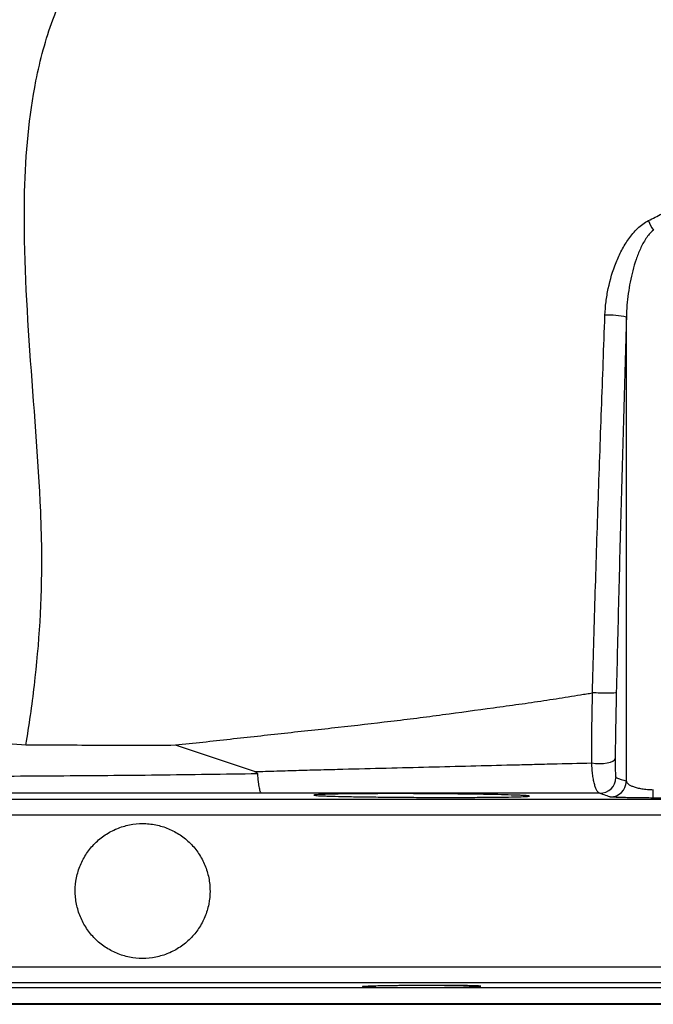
# Model space of a CAD drawing. Header units: millimetres. Extents: x 10 to 976, y 14 to 1104.
# Tile 3 of 18: x 434 to 552, y 14 to 196. Entities that reach past the tile are written whole.
import ezdxf

# ---------------------------------------------------------------- set-up
doc = ezdxf.new("R2010")
doc.units = ezdxf.units.MM

msp = doc.modelspace()

# ---------------------------------------------------------------- linework, layer by layer
at = {"color": 7, "linetype": 'Continuous', "lineweight": 25}
for p, q in [((546.77, 55.24), (546.77, 141.28)), ((477.77, 57.01), (463.11, 61.89)), ((554.25, 52.1), (551.74, 52.12)), ((272.02, 13.89), (642.02, 13.89))]:
    msp.add_line(p, q, dxfattribs=at)
at = {"color": 8, "linetype": 'Continuous', "lineweight": 25}
for p, q in [((219.97, 51.94), (694.07, 51.94)), ((697.02, 48.94), (217.02, 48.94)), ((217.02, 20.84), (697.02, 20.84)), ((694.07, 17.84), (219.97, 17.84)), ((269.07, 16.98), (644.97, 16.98)), ((642.02, 13.98), (272.02, 13.98))]:
    msp.add_line(p, q, dxfattribs=at)
at = {"color": 7, "linetype": 'Continuous', "lineweight": 25, "flags": 128}
msp.add_lwpolyline([(540.33, 58.62), (541.03, 58.53), (541.77, 58.5), (542.51, 58.53), (543.19, 58.63), (543.79, 58.77), (544.25, 58.97), (544.56, 59.19), (544.69, 59.44)], dxfattribs=at)
at = {"color": 7, "linetype": 'Continuous', "lineweight": 25}
for centre, radius, start, end in [((561.92, 163.83), 12.03, 202.9721, 212.4477), ((543.55, 126.18), 15.44, 77.9364, 92.8072), ((541.84, 56), 3, 269.5914, 358.5282), ((543.77, 55.32), 3, 269.6712, 358.526), ((474.85, 53.99), 76.91, 358.6127, 359.7653)]:
    msp.add_arc(centre, radius, start, end, dxfattribs=at)
for points, knots in [([(373.58, 95.36), (374.7, 100.59), (376.48, 108.7), (378.34, 116.76), (383.71, 139.75), (391.39, 166.88), (403.01, 197.27), (409.08, 211.29), (414.06, 221.96), (422.93, 238.96), (435.03, 257.42), (447.86, 272.93), (454.7, 280.41), (458.93, 284.83), (466.86, 293.07), (482.31, 308.63), (500.31, 325.69), (513.34, 337.46), (516.69, 340.46)], [0.1851148, 0.1851148, 0.1851148, 0.1851148, 0.2212882, 0.2413806, 0.2413806, 0.3821756, 0.4349737, 0.4666526, 0.4880574, 0.5165971, 0.5998378, 0.6414582, 0.6553316, 0.6692051, 0.6830785, 0.733023, 0.8168291, 0.845455, 0.845455, 0.845455, 0.845455]), ([(435.38, 61.95), (435.98, 65.59), (437.6, 76.92), (438.54, 91.34), (438.23, 102.43), (437.24, 124.8), (433.68, 153.19), (436.3, 182.66), (439.73, 195.32), (443.68, 204.38), (452.05, 218.08), (466.04, 231.44), (481.18, 242.17), (489.08, 247.36), (493.9, 250.43), (502.92, 256.19), (520.04, 267.27), (541.9, 284.13), (564.71, 303.79), (578.8, 316.36), (590.29, 326.46), (594.68, 330.37), (599.05, 334.3)], [0.1318261, 0.1318261, 0.1318261, 0.1318261, 0.1609204, 0.2212882, 0.2413806, 0.2413806, 0.3821756, 0.4349737, 0.4666526, 0.4880574, 0.5165971, 0.5998378, 0.6414582, 0.6553316, 0.6692051, 0.6830785, 0.733023, 0.8168291, 0.8866676, 0.9565061, 0.9565061, 1, 1, 1, 1]), ([(542.79, 141.6), (542.82, 142.44), (542.89, 143.27), (543.1, 144.94), (543.24, 145.77), (543.76, 148.23), (544.23, 149.83), (545.01, 151.76), (545.18, 152.15), (545.53, 152.91), (545.71, 153.29), (546.3, 154.4), (546.74, 155.12), (547.46, 156.13), (547.72, 156.46), (548.26, 157.1), (548.55, 157.4), (549.15, 157.98), (549.46, 158.25), (550.12, 158.73), (550.47, 158.95), (550.84, 159.14)], [0, 0, 0, 0, 0.125, 0.125, 0.25, 0.25, 0.5, 0.5, 0.5625, 0.5625, 0.625, 0.625, 0.75, 0.75, 0.8125, 0.8125, 0.875, 0.875, 0.9375, 0.9375, 1, 1, 1, 1]), ([(551.77, 157.38), (551.49, 157.16), (551.24, 156.91), (550.79, 156.38), (550.58, 156.1), (550.19, 155.51), (550, 155.2), (549.66, 154.57), (549.51, 154.26), (549.06, 153.28), (548.8, 152.62), (548.34, 151.26), (548.13, 150.56), (547.59, 148.48), (547.31, 147.06), (547.02, 144.91), (546.94, 144.19), (546.82, 142.73), (546.79, 142.01), (546.77, 141.28)], [0, 0, 0, 0, 0.0625, 0.0625, 0.125, 0.125, 0.1875, 0.1875, 0.25, 0.25, 0.375, 0.375, 0.5, 0.5, 0.75, 0.75, 0.875, 0.875, 1, 1, 1, 1]), ([(540.48, 71.68), (540.56, 74.59), (540.63, 77.51), (540.8, 83.34), (540.88, 86.26), (541.06, 92.1), (541.15, 95.01), (541.34, 100.85), (541.43, 103.76), (541.73, 112.51), (541.94, 118.33), (542.26, 127.06), (542.36, 129.97), (542.58, 135.78), (542.68, 138.69), (542.79, 141.6)], [0, 0, 0, 0, 0.125, 0.125, 0.25, 0.25, 0.375, 0.375, 0.5, 0.5, 0.75, 0.75, 0.875, 0.875, 1, 1, 1, 1]), ([(546.77, 141.28), (546.69, 138.38), (546.6, 135.48), (546.44, 129.69), (546.35, 126.8), (546.1, 118.11), (545.94, 112.32), (545.7, 103.62), (545.62, 100.72), (545.47, 94.92), (545.4, 92.02), (545.25, 86.21), (545.18, 83.3), (545.04, 77.49), (544.97, 74.58), (544.9, 71.68)], [0, 0, 0, 0, 0.125, 0.125, 0.25, 0.25, 0.5, 0.5, 0.625, 0.625, 0.75, 0.75, 0.875, 0.875, 1, 1, 1, 1]), ([(540.48, 71.57), (540.11, 71.49), (539.74, 71.43), (539, 71.31), (538.62, 71.25), (537.5, 71.07), (536.75, 70.95), (534.49, 70.59), (532.97, 70.35), (529.92, 69.89), (528.38, 69.66), (525.28, 69.23), (523.71, 69.02), (519.01, 68.38), (515.86, 67.95), (511.08, 67.3), (509.49, 67.09), (506.28, 66.68), (504.67, 66.49), (499.82, 65.91), (496.56, 65.54), (489.98, 64.82), (486.67, 64.46), (481.67, 63.91), (480, 63.73), (476.64, 63.36), (474.95, 63.18), (471.58, 62.81), (469.89, 62.62), (466.5, 62.25), (464.81, 62.07), (463.11, 61.89)], [0, 0, 0, 0, 0.015625, 0.015625, 0.03125, 0.03125, 0.0625, 0.0625, 0.125, 0.125, 0.1875, 0.1875, 0.25, 0.25, 0.375, 0.375, 0.4375, 0.4375, 0.5, 0.5, 0.625, 0.625, 0.75, 0.75, 0.8125, 0.8125, 0.875, 0.875, 0.9375, 0.9375, 1, 1, 1, 1]), ([(540.33, 58.62), (540.33, 60.7), (540.34, 62.83), (540.4, 67.18), (540.44, 69.36), (540.48, 71.57)], [0, 0, 0, 0, 0.5, 0.5, 1, 1, 1, 1]), ([(540.48, 71.68), (540.93, 71.66), (541.43, 71.64), (542.44, 71.62), (542.94, 71.61), (543.82, 71.61), (544.2, 71.62), (544.72, 71.64), (544.88, 71.66), (544.9, 71.68)], [0, 0, 0, 0, 0.25, 0.25, 0.5, 0.5, 0.75, 0.75, 1, 1, 1, 1]), ([(540.48, 71.57), (540.48, 71.57), (540.48, 71.57), (540.48, 71.57), (540.48, 71.57), (540.48, 71.57), (540.48, 71.57), (540.49, 71.57), (540.49, 71.57), (540.49, 71.57), (540.49, 71.58), (540.49, 71.58), (540.49, 71.59), (540.49, 71.6), (540.49, 71.61), (540.49, 71.62), (540.49, 71.62), (540.49, 71.63), (540.49, 71.64), (540.49, 71.64), (540.49, 71.64), (540.49, 71.65), (540.49, 71.65), (540.49, 71.65), (540.49, 71.66), (540.49, 71.66), (540.49, 71.66), (540.49, 71.66), (540.49, 71.66), (540.49, 71.67), (540.49, 71.67), (540.49, 71.67), (540.49, 71.67), (540.49, 71.67), (540.49, 71.67), (540.49, 71.67), (540.49, 71.67), (540.49, 71.67), (540.49, 71.67), (540.49, 71.67), (540.49, 71.67), (540.49, 71.67), (540.49, 71.67), (540.48, 71.67), (540.48, 71.67), (540.48, 71.67)], [0, 0, 0, 0, 0.0000011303, 0.0000011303, 0.0000011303, 0.000002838, 0.000002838, 0.000002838, 0.0000077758, 0.0000077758, 0.0000077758, 0.0000273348, 0.0000273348, 0.0000273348, 0.000055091, 0.000055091, 0.000055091, 0.0000739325, 0.0000739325, 0.0000739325, 0.000086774, 0.000086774, 0.000086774, 0.0000955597, 0.0000955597, 0.0000955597, 0.0001016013, 0.0001016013, 0.0001016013, 0.0001057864, 0.0001057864, 0.0001057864, 0.0001087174, 0.0001087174, 0.0001087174, 0.0001118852, 0.0001118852, 0.0001118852, 0.0001131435, 0.0001131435, 0.0001131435, 0.0001144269, 0.0001144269, 0.0001144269, 0.0001150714, 0.0001150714, 0.0001150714, 0.0001150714]), ([(544.9, 71.68), (544.85, 69.59), (544.81, 67.52), (544.74, 63.42), (544.71, 61.4), (544.69, 59.44)], [0, 0, 0, 0, 0.5, 0.5, 1, 1, 1, 1]), ([(435.38, 61.95), (430.85, 62.21), (426.36, 62.47), (417.48, 62.94), (413.08, 63.16), (406.55, 63.47), (404.38, 63.57), (400.08, 63.76), (397.95, 63.85), (391.61, 64.1), (387.45, 64.23), (383.37, 64.34)], [0, 0, 0, 0, 0.25, 0.25, 0.5, 0.5, 0.625, 0.625, 0.75, 0.75, 1, 1, 1, 1]), ([(463.11, 61.89), (458.47, 61.87), (453.84, 61.86), (446.9, 61.88), (444.6, 61.89), (439.99, 61.91), (437.68, 61.93), (435.38, 61.95)], [0, 0, 0, 0, 0.5, 0.5, 0.75, 0.75, 1, 1, 1, 1]), ([(477.77, 57.01), (479.15, 57.05), (480.53, 57.1), (483.27, 57.18), (484.64, 57.22), (487.38, 57.3), (488.75, 57.34), (491.47, 57.41), (492.83, 57.44), (499.6, 57.62), (504.91, 57.75), (515.36, 58.01), (520.48, 58.14), (526.77, 58.3), (528.03, 58.33), (530.52, 58.4), (531.76, 58.43), (535.46, 58.51), (537.91, 58.57), (540.33, 58.62)], [0, 0, 0, 0, 0.0625, 0.0625, 0.125, 0.125, 0.1875, 0.1875, 0.25, 0.25, 0.5, 0.5, 0.75, 0.75, 0.8125, 0.8125, 0.875, 0.875, 1, 1, 1, 1]), ([(541.82, 53), (541.65, 53.02), (541.49, 53.16), (541.25, 53.55), (541.17, 53.72), (541.02, 54.1), (540.95, 54.32), (540.85, 54.69), (540.82, 54.82), (540.75, 55.09), (540.72, 55.24), (540.64, 55.69), (540.58, 56.01), (540.49, 56.69), (540.45, 57.05), (540.38, 57.81), (540.35, 58.21), (540.33, 58.62)], [0, 0, 0, 0, 0.25, 0.25, 0.375, 0.375, 0.5, 0.5, 0.5625, 0.5625, 0.625, 0.625, 0.75, 0.75, 0.875, 0.875, 1, 1, 1, 1]), ([(544.69, 59.44), (544.69, 59.17), (544.69, 58.92), (544.69, 58.43), (544.69, 58.2), (544.7, 57.77), (544.7, 57.57), (544.71, 57.2), (544.71, 57.03), (544.73, 56.72), (544.74, 56.59), (544.75, 56.36), (544.76, 56.26), (544.79, 56.02), (544.82, 55.93), (544.84, 55.92)], [0, 0, 0, 0, 0.125, 0.125, 0.25, 0.25, 0.375, 0.375, 0.5, 0.5, 0.625, 0.625, 0.75, 0.75, 1, 1, 1, 1]), ([(404.95, 56.07), (405.68, 56.07), (406.42, 56.07), (407.91, 56.08), (410.13, 56.09), (412.37, 56.09), (416.85, 56.11), (419.87, 56.12), (425.93, 56.15), (428.99, 56.17), (435.11, 56.21), (438.19, 56.23), (444.35, 56.28), (447.44, 56.3), (453.63, 56.35), (456.73, 56.38), (462.91, 56.45), (466, 56.49), (472.17, 56.57), (475.25, 56.61), (478.32, 56.66)], [0, 0, 0, 0, 0.03125, 0.03125, 0.0625, 0.125, 0.125, 0.25, 0.25, 0.375, 0.375, 0.5, 0.5, 0.625, 0.625, 0.75, 0.75, 0.875, 0.875, 1, 1, 1, 1]), ([(478.32, 56.66), (478.32, 56.71), (478.28, 56.75), (478.2, 56.82), (478.15, 56.85), (477.99, 56.93), (477.88, 56.97), (477.77, 57.01)], [0, 0, 0, 0, 0.25, 0.25, 0.5, 0.5, 1, 1, 1, 1]), ([(478.32, 56.66), (478.36, 56.11), (478.41, 55.61), (478.48, 54.95), (478.51, 54.74), (478.57, 54.36), (478.6, 54.18), (478.66, 53.87), (478.69, 53.73), (478.76, 53.48), (478.8, 53.38), (478.87, 53.21), (478.9, 53.15), (478.97, 53.06), (479.01, 53.03), (479.04, 53.02)], [0, 0, 0, 0, 0.25, 0.25, 0.375, 0.375, 0.5, 0.5, 0.625, 0.625, 0.75, 0.75, 0.875, 0.875, 1, 1, 1, 1]), ([(546.77, 55.24), (546.79, 55.16), (546.82, 55.07), (546.94, 54.89), (547.03, 54.81), (547.24, 54.63), (547.37, 54.55), (547.69, 54.39), (547.87, 54.31), (548.28, 54.16), (548.52, 54.09), (548.91, 53.99), (549.05, 53.96), (549.34, 53.9), (549.49, 53.87), (549.8, 53.82), (549.96, 53.8), (550.3, 53.76), (550.48, 53.74), (550.84, 53.71), (551.02, 53.7), (551.39, 53.68), (551.58, 53.67), (551.77, 53.67)], [0, 0, 0, 0, 0.125, 0.125, 0.25, 0.25, 0.375, 0.375, 0.5, 0.5, 0.625, 0.625, 0.6875, 0.6875, 0.75, 0.75, 0.8125, 0.8125, 0.875, 0.875, 0.9375, 0.9375, 1, 1, 1, 1]), ([(479.04, 53.02), (472.68, 53.03), (466.3, 53.03), (456.71, 53.03), (453.51, 53.03), (447.1, 53.03), (443.91, 53.03), (437.55, 53.03), (434.37, 53.03), (428.05, 53.03), (424.89, 53.03), (415.49, 53.03), (409.3, 53.03), (403.21, 53.03)], [0, 0, 0, 0, 0.25, 0.25, 0.375, 0.375, 0.5, 0.5, 0.625, 0.625, 0.75, 0.75, 1, 1, 1, 1]), ([(541.82, 53), (536.94, 53), (531.97, 53), (521.85, 53.01), (516.7, 53.01), (506.23, 53.01), (500.9, 53.02), (494.12, 53.02), (492.76, 53.02), (490.03, 53.02), (488.66, 53.02), (484.55, 53.02), (481.8, 53.02), (479.04, 53.02)], [0, 0, 0, 0, 0.25, 0.25, 0.5, 0.5, 0.75, 0.75, 0.8125, 0.8125, 0.875, 0.875, 1, 1, 1, 1]), ([(522.9, 52.75), (523.84, 52.73), (524.67, 52.7), (525.76, 52.67), (526.09, 52.66), (526.71, 52.64), (527, 52.63), (527.75, 52.59), (528.13, 52.57), (528.52, 52.53), (528.62, 52.52), (528.75, 52.5), (528.78, 52.49), (528.79, 52.46), (528.66, 52.44), (528.28, 52.41), (528.12, 52.4), (527.74, 52.38), (527.31, 52.36), (526.75, 52.35), (526.29, 52.33), (526.13, 52.33), (525.79, 52.32), (525.62, 52.32), (524.71, 52.3), (523.88, 52.29), (522.5, 52.27), (522.02, 52.27), (521, 52.26), (520.47, 52.26), (518.84, 52.25), (517.69, 52.24), (515.88, 52.24), (515.25, 52.24), (514, 52.24), (513.36, 52.24), (511.45, 52.24), (510.15, 52.24), (508.17, 52.25), (507.51, 52.25), (506.21, 52.26), (505.57, 52.26), (504.29, 52.27), (503.65, 52.28), (502.4, 52.29), (501.77, 52.3), (499.95, 52.32), (498.8, 52.33), (497.17, 52.35), (496.64, 52.36), (495.62, 52.38), (495.13, 52.39), (493.75, 52.42), (492.92, 52.44), (491.82, 52.47), (491.48, 52.48), (490.86, 52.5), (490.3, 52.52), (489.85, 52.54), (489.47, 52.57), (489.31, 52.58), (488.92, 52.61), (488.79, 52.64), (488.78, 52.67), (488.81, 52.68), (488.91, 52.7), (488.95, 52.7), (489.04, 52.71), (489.1, 52.72), (489.41, 52.75), (489.79, 52.77), (490.53, 52.8), (490.81, 52.8), (491.43, 52.82), (491.77, 52.83), (492.85, 52.86), (493.67, 52.87), (495.07, 52.89), (495.56, 52.89), (496.56, 52.91), (497.09, 52.91), (498.17, 52.92), (498.73, 52.92), (499.88, 52.93), (500.48, 52.93), (502.3, 52.93), (503.54, 52.94), (505.46, 52.93), (506.11, 52.93), (507.43, 52.93), (508.08, 52.92), (510.04, 52.92), (511.34, 52.91), (513.27, 52.89), (513.91, 52.88), (515.17, 52.87), (515.78, 52.86), (516.99, 52.85), (517.58, 52.84), (518.73, 52.82), (519.3, 52.82), (520.95, 52.79), (521.97, 52.77), (522.9, 52.75)], [0, 0, 0, 0, 0.03125, 0.03125, 0.046875, 0.046875, 0.0625, 0.0625, 0.09375, 0.09375, 0.109375, 0.109375, 0.125, 0.125, 0.15625, 0.15625, 0.171875, 0.171875, 0.1875, 0.203125, 0.203125, 0.210937, 0.210937, 0.21875, 0.21875, 0.25, 0.25, 0.265625, 0.265625, 0.28125, 0.28125, 0.3125, 0.3125, 0.328125, 0.328125, 0.34375, 0.34375, 0.375, 0.375, 0.390625, 0.390625, 0.40625, 0.40625, 0.421875, 0.421875, 0.4375, 0.4375, 0.46875, 0.46875, 0.484375, 0.484375, 0.5, 0.5, 0.53125, 0.53125, 0.546875, 0.546875, 0.5625, 0.578125, 0.578125, 0.59375, 0.59375, 0.625, 0.625, 0.640625, 0.640625, 0.648437, 0.648437, 0.65625, 0.65625, 0.6875, 0.6875, 0.703125, 0.703125, 0.71875, 0.71875, 0.75, 0.75, 0.765625, 0.765625, 0.78125, 0.78125, 0.796875, 0.796875, 0.8125, 0.8125, 0.84375, 0.84375, 0.859375, 0.859375, 0.875, 0.875, 0.90625, 0.90625, 0.921875, 0.921875, 0.9375, 0.9375, 0.953125, 0.953125, 0.96875, 0.96875, 1, 1, 1, 1]), ([(543.76, 52.32), (543.66, 52.35), (543.57, 52.39), (543.48, 52.42), (543.12, 52.55), (542.75, 52.68), (542.39, 52.8), (542.2, 52.87), (542.01, 52.94), (541.82, 53)], [0, 0, 0, 0, 0.006, 0.006, 0.006, 0.03, 0.03, 0.03, 0.04251254, 0.04251254, 0.04251254, 0.04251254]), ([(551.74, 52.12), (551.19, 52.13), (550.65, 52.13), (549.6, 52.14), (549.08, 52.15), (548.11, 52.17), (547.65, 52.17), (546.79, 52.19), (546.4, 52.2), (545.69, 52.22), (545.38, 52.23), (544.83, 52.25), (544.6, 52.26), (544.31, 52.27), (544.22, 52.27), (544.07, 52.28), (544.01, 52.29), (543.85, 52.3), (543.78, 52.31), (543.76, 52.32)], [0, 0, 0, 0, 0.125, 0.125, 0.25, 0.25, 0.375, 0.375, 0.5, 0.5, 0.625, 0.625, 0.75, 0.75, 0.8125, 0.8125, 0.875, 0.875, 1, 1, 1, 1]), ([(457.02, 22.39), (457.85, 22.39), (458.66, 22.47), (459.86, 22.71), (460.25, 22.81), (461.04, 23.04), (461.43, 23.18), (462.56, 23.65), (463.28, 24.04), (464.3, 24.72), (464.63, 24.96), (465.27, 25.49), (465.57, 25.76), (466.44, 26.63), (466.95, 27.26), (467.64, 28.28), (467.85, 28.63), (468.24, 29.36), (468.59, 30.09), (468.86, 30.86), (469.1, 31.64), (469.2, 32.04), (469.44, 33.25), (469.52, 34.07), (469.52, 35.29), (469.5, 35.7), (469.42, 36.52), (469.36, 36.92), (469.12, 38.13), (468.88, 38.91), (468.42, 40.04), (468.24, 40.42), (467.85, 41.14), (467.64, 41.49), (466.96, 42.51), (466.45, 43.14), (465.28, 44.31), (464.65, 44.82), (463.63, 45.5), (463.28, 45.71), (462.56, 46.1), (462.19, 46.28), (461.05, 46.75), (460.27, 46.98), (459.07, 47.22), (458.66, 47.29), (457.84, 47.37), (457.43, 47.39), (456.21, 47.39), (455.4, 47.31), (454.19, 47.07), (453.79, 46.97), (453, 46.73), (452.24, 46.46), (451.5, 46.11), (450.78, 45.72), (450.42, 45.51), (449.4, 44.83), (448.77, 44.31), (447.9, 43.45), (447.63, 43.14), (447.1, 42.51), (446.86, 42.18), (446.18, 41.16), (445.79, 40.44), (445.32, 39.31), (445.18, 38.92), (444.94, 38.13), (444.84, 37.73), (444.6, 36.54), (444.52, 35.72), (444.52, 34.49), (444.54, 34.08), (444.62, 33.26), (444.68, 32.86), (444.84, 32.06), (444.94, 31.67), (445.17, 30.88), (445.31, 30.49), (445.78, 29.35), (446.17, 28.64), (447.07, 27.28), (447.6, 26.63), (448.75, 25.48), (449.38, 24.96), (450.4, 24.28), (450.76, 24.06), (451.48, 23.68), (452.22, 23.33), (452.98, 23.05), (453.76, 22.81), (454.16, 22.71), (455.38, 22.47), (456.19, 22.39), (457.02, 22.39)], [0, 0, 0, 0, 0.03125, 0.03125, 0.046875, 0.046875, 0.0625, 0.0625, 0.09375, 0.09375, 0.109375, 0.109375, 0.125, 0.125, 0.15625, 0.15625, 0.171875, 0.171875, 0.1875, 0.203125, 0.203125, 0.21875, 0.21875, 0.25, 0.25, 0.265625, 0.265625, 0.28125, 0.28125, 0.3125, 0.3125, 0.328125, 0.328125, 0.34375, 0.34375, 0.375, 0.375, 0.40625, 0.40625, 0.421875, 0.421875, 0.4375, 0.4375, 0.46875, 0.46875, 0.484375, 0.484375, 0.5, 0.5, 0.53125, 0.53125, 0.546875, 0.546875, 0.5625, 0.578125, 0.578125, 0.59375, 0.59375, 0.625, 0.625, 0.640625, 0.640625, 0.65625, 0.65625, 0.6875, 0.6875, 0.703125, 0.703125, 0.71875, 0.71875, 0.75, 0.75, 0.765625, 0.765625, 0.78125, 0.78125, 0.796875, 0.796875, 0.8125, 0.8125, 0.84375, 0.84375, 0.875, 0.875, 0.90625, 0.90625, 0.921875, 0.921875, 0.9375, 0.953125, 0.953125, 0.96875, 0.96875, 1, 1, 1, 1]), ([(516.57, 17.1), (516.05, 17.09), (515.5, 17.08), (514.6, 17.06), (514.3, 17.06), (513.66, 17.05), (513.33, 17.04), (512.33, 17.03), (511.64, 17.02), (510.59, 17.02), (510.23, 17.01), (509.51, 17.01), (509.15, 17.01), (508.07, 17), (507.36, 17), (506.29, 17), (505.94, 17), (505.25, 17), (504.57, 17), (503.93, 17), (503.29, 17), (502.98, 17.01), (502.08, 17.01), (501.52, 17.02), (500.76, 17.03), (500.52, 17.03), (500.06, 17.04), (499.84, 17.04), (499.24, 17.06), (498.9, 17.07), (498.49, 17.08), (498.36, 17.09), (498.15, 17.1), (498.07, 17.1), (497.86, 17.12), (497.79, 17.13), (497.78, 17.16), (497.85, 17.17), (498.06, 17.19), (498.15, 17.19), (498.36, 17.21), (498.48, 17.21), (498.89, 17.23), (499.23, 17.24), (500.03, 17.27), (500.49, 17.28), (501.51, 17.3), (502.06, 17.31), (502.96, 17.32), (503.27, 17.33), (503.91, 17.34), (504.56, 17.34), (505.23, 17.35), (505.92, 17.36), (506.27, 17.36), (507.34, 17.37), (508.05, 17.37), (509.13, 17.38), (509.49, 17.38), (510.21, 17.38), (510.57, 17.38), (511.63, 17.38), (512.31, 17.38), (513.31, 17.38), (513.64, 17.38), (514.28, 17.38), (514.59, 17.37), (515.48, 17.37), (516.04, 17.36), (516.81, 17.35), (517.05, 17.35), (517.51, 17.34), (517.94, 17.34), (518.31, 17.33), (518.65, 17.32), (518.8, 17.31), (519.22, 17.3), (519.43, 17.29), (519.71, 17.27), (519.78, 17.26), (519.79, 17.23), (519.72, 17.22), (519.51, 17.2), (519.42, 17.19), (519.21, 17.18), (519.09, 17.18), (518.68, 17.16), (518.34, 17.14), (517.54, 17.12), (517.08, 17.11), (516.57, 17.1)], [0, 0, 0, 0, 0.03125, 0.03125, 0.046875, 0.046875, 0.0625, 0.0625, 0.09375, 0.09375, 0.109375, 0.109375, 0.125, 0.125, 0.15625, 0.15625, 0.171875, 0.171875, 0.1875, 0.203125, 0.203125, 0.21875, 0.21875, 0.25, 0.25, 0.265625, 0.265625, 0.28125, 0.28125, 0.3125, 0.3125, 0.328125, 0.328125, 0.34375, 0.34375, 0.375, 0.375, 0.40625, 0.40625, 0.421875, 0.421875, 0.4375, 0.4375, 0.46875, 0.46875, 0.5, 0.5, 0.53125, 0.53125, 0.546875, 0.546875, 0.5625, 0.578125, 0.578125, 0.59375, 0.59375, 0.625, 0.625, 0.640625, 0.640625, 0.65625, 0.65625, 0.6875, 0.6875, 0.703125, 0.703125, 0.71875, 0.71875, 0.75, 0.75, 0.765625, 0.765625, 0.78125, 0.796875, 0.796875, 0.8125, 0.8125, 0.84375, 0.84375, 0.875, 0.875, 0.90625, 0.90625, 0.921875, 0.921875, 0.9375, 0.9375, 0.96875, 0.96875, 1, 1, 1, 1])]:
    msp.add_open_spline(points, degree=3, knots=knots, dxfattribs=at)
for points in [[(550.84, 159.14), (551.67, 159.56), (552.51, 159.98), (553.34, 160.41)], [(544.84, 55.92), (545.49, 55.7), (546.13, 55.47), (546.77, 55.24)]]:
    msp.add_open_spline(points, degree=3, dxfattribs=at)

doc.saveas('drawing.dxf')
